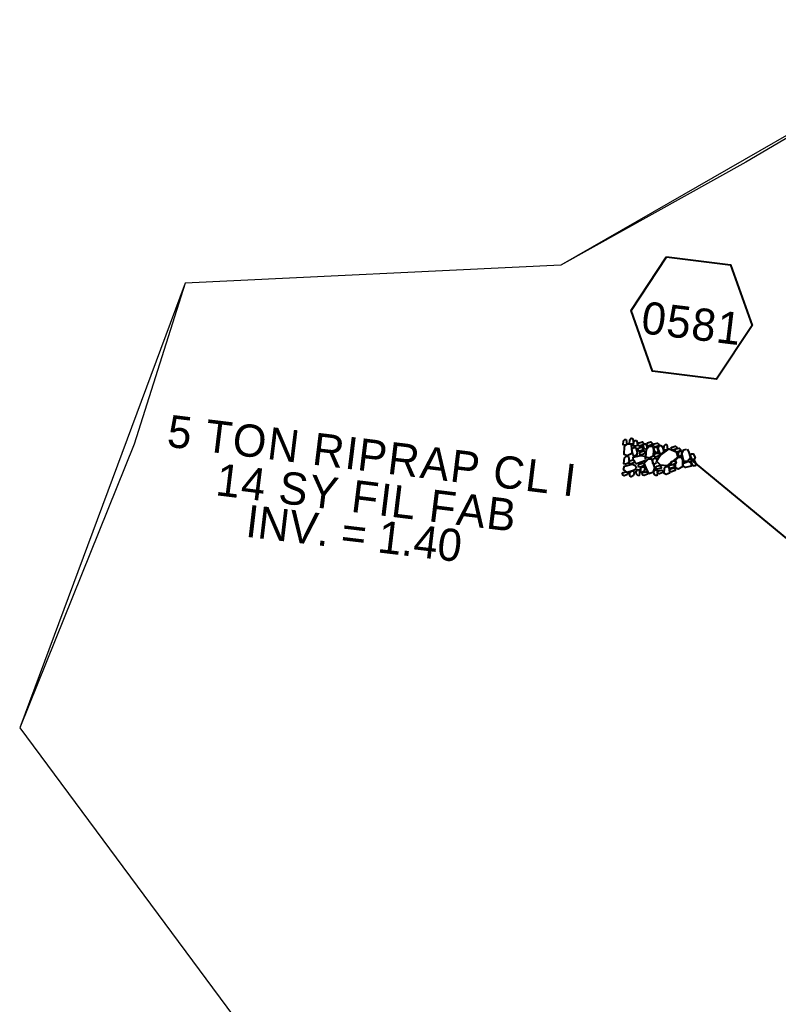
# Model space of a CAD drawing. Extents: x 1160061 to 2574774, y 200346 to 1150371.
# Tile 43 of 123: x 2482969 to 2483087, y 366235 to 366388. Entities that reach past the tile are written whole.
import ezdxf

# ---------------------------------------------------------------- set-up
doc = ezdxf.new("R2010")
doc.units = 0
doc.header["$MEASUREMENT"] = 0
doc.layers.add('Prop Plan Preparation Watershed Pre Construction', color=131, linetype='Continuous', lineweight=30)
doc.layers.add('Scratch_Level_5', color=6, linetype='Continuous', lineweight=0, plot=False)
doc.styles.add('Style-GEOMETRICFUTURA_211_M_L', font='GEOMETRICFUTURA_211_M_L.shx')

# ---------------------------------------------------------------- blocks, each defined once
blk = doc.blocks.new('PROP EROSION RIP RAP PAD AT OUTLET_7')
at = {"layer": 'Scratch_Level_5', "lineweight": 40, "flags": 128}
for points in [[(-0.002, -0.300249), (-0.2145, -0.375249), (-0.701999, -0.612749), (-0.901998, -0.325249), (-0.901998, -0.13775), (-0.301999, 0.14975), (-0.002, -0.00025), (-0.002, -0.300249)], [(1.010498, -0.15025), (0.785498, -0.23775), (0.260499, -0.475249), (0.1105, -0.17525), (0.098, 0.01225), (0.660499, 0.262249), (0.997998, 0.14975), (1.010498, -0.15025)], [(-1.626997, -1.062748), (-1.226998, -0.875248), (-0.251999, -0.550249), (0.285499, -1.025248), (0.248, -1.562747), (-0.939498, -1.875246), (-1.514497, -1.587747), (-1.626997, -1.187748)], [(0.697999, -1.762746), (0.510499, -1.462747), (0.272999, -0.875248), (0.610499, -0.450249), (1.010498, -0.437749), (1.222998, -1.337747), (1.035498, -1.637747), (0.697999, -1.762746)], [(-1.739497, -3.625243), (-1.939496, -3.400243), (-2.064496, -2.912744), (-1.876996, -2.687745), (-1.651997, -2.687745), (-1.451997, -3.312743), (-1.551997, -3.512743), (-1.739497, -3.625243)], [(-1.426997, -2.975244), (-1.651997, -2.800244), (-1.776996, -2.312745), (-1.551997, -2.087746), (-1.364497, -2.087746), (-1.139498, -2.675245), (-1.239498, -2.900244), (-1.426997, -2.975244)], [(0.0855, -5.750238), (-0.626999, -5.275239), (-1.676997, -3.887742), (-1.176998, -2.787744), (-0.389499, -2.537745), (0.960498, -4.225242), (0.860498, -5.20024), (0.198, -5.875238)], [(-1.276997, -1.962746), (-1.051998, -1.950246), (-0.601999, -1.937746), (-0.476999, -2.237746), (-0.476999, -2.425245), (-1.076998, -2.437745), (-1.376997, -2.225246), (-1.276997, -1.962746)], [(-0.376999, -1.937746), (0.1105, -1.812746), (1.122998, -1.787746), (1.485497, -2.462745), (1.297997, -2.875244), (0.0605, -2.825244), (-0.351999, -2.412745), (-0.376999, -1.937746)], [(0.547999, -3.700243), (0.322999, -3.525243), (0.2105, -3.037744), (0.410499, -2.800244), (0.597999, -2.837744), (0.810498, -3.400243), (0.735499, -3.587743), (0.547999, -3.700243)], [(1.085498, -3.950242), (0.860498, -3.725243), (0.785498, -3.250243), (0.960498, -3.012744), (1.185498, -3.012744), (1.385497, -3.650243), (1.272997, -3.837742), (1.085498, -3.950242)], [(1.660497, -3.812742), (1.422997, -3.637743), (1.310497, -3.150244), (1.522997, -2.912744), (1.710497, -2.950244), (1.910496, -3.512743), (1.847996, -3.700243), (1.660497, -3.812742)], [(-2.326995, -4.250241), (-2.026996, -4.162742), (-1.539497, -4.112742), (-1.426997, -4.450241), (-1.489497, -4.712741), (-2.126996, -4.650241), (-2.351995, -4.437741), (-2.326995, -4.250241)], [(1.110498, -3.975242), (1.510497, -3.850242), (2.110496, -3.837742), (2.347995, -4.350241), (2.197996, -4.662741), (1.335497, -4.587741), (1.110498, -4.262741), (1.110498, -3.975242)], [(-2.201996, -6.375237), (-2.426995, -6.200238), (-2.551995, -5.712739), (-2.326995, -5.487739), (-2.139496, -5.487739), (-1.901996, -6.075238), (-2.014496, -6.300237), (-2.201996, -6.375237)], [(-2.201996, -5.11274), (-1.914496, -4.88774), (-1.239498, -4.675241), (-0.901998, -4.97524), (-0.901998, -5.275239), (-1.714497, -5.600239), (-2.101996, -5.412739), (-2.201996, -5.11274)], [(-1.051998, -5.962738), (-1.264497, -6.075238), (-1.751996, -6.287737), (-1.951996, -5.962738), (-1.951996, -5.800238), (-1.351997, -5.562739), (-1.164498, -5.662739), (-1.051998, -5.962738)], [(-0.689499, -6.212738), (-0.914498, -6.050238), (-1.001998, -5.550239), (-0.826998, -5.325239), (-0.601999, -5.325239), (-0.389499, -5.912738), (-0.501999, -6.137738), (-0.689499, -6.212738)], [(-0.1895, -5.887738), (0.1105, -5.762738), (0.522999, -5.862738), (0.722999, -6.200238), (0.610499, -6.387737), (0.0105, -6.400237), (-0.1895, -6.075238), (-0.1895, -5.887738)], [(1.222998, -5.987738), (1.022998, -5.800238), (0.935498, -5.325239), (1.122998, -5.08774), (1.347997, -5.08774), (1.522997, -5.687739), (1.410497, -5.875238), (1.222998, -5.987738)], [(2.497995, -5.962738), (2.310495, -6.150238), (1.897996, -6.275237), (1.597997, -6.087738), (1.585497, -5.762738), (2.185496, -5.675239), (2.485495, -5.775238), (2.497995, -5.962738)], [(1.985496, -5.687739), (1.760496, -5.500239), (1.647997, -5.01274), (1.847996, -4.78774), (2.035496, -4.82524), (2.247996, -5.375239), (2.172996, -5.562739), (1.985496, -5.687739)], [(-2.389495, -7.400235), (-2.614495, -7.225236), (-2.739495, -6.737737), (-2.514495, -6.512737), (-2.326995, -6.512737), (-2.089496, -7.100236), (-2.201996, -7.325235), (-2.389495, -7.400235)], [(-1.501997, -7.700235), (-1.714497, -7.775234), (-2.201996, -7.887734), (-2.426995, -7.675235), (-2.439495, -7.525235), (-1.951996, -7.287735), (-1.651997, -7.400235), (-1.539497, -7.587735)], [(-2.039496, -6.400237), (-1.514497, -6.287737), (-0.501999, -6.362737), (-0.1895, -6.962736), (-0.351999, -7.487735), (-1.551997, -7.412735), (-2.089496, -6.925236), (-2.039496, -6.400237)], [(-0.976998, -8.475233), (-1.214498, -8.262733), (-1.326997, -7.775234), (-1.101998, -7.550235), (-0.914498, -7.575235), (-0.714499, -8.137734), (-0.789498, -8.362733), (-0.976998, -8.475233)], [(0.1355, -7.525235), (0.322999, -7.925234), (0.647999, -8.937732), (0.173, -9.425231), (-0.351999, -9.437731), (-0.639499, -8.250233), (-0.501999, -7.637735), (0.023, -7.562735)], [(2.097996, -7.025236), (1.635497, -7.300235), (0.547999, -7.775234), (-0.102, -7.075236), (-0.1145, -6.587737), (1.297997, -6.137738), (2.010496, -6.412737), (2.222996, -7.012736)], [(2.247996, -8.087734), (2.010496, -7.912734), (1.897996, -7.425235), (2.097996, -7.187736), (2.285495, -7.225236), (2.497995, -7.775234), (2.435495, -7.962734), (2.247996, -8.087734)], [(-2.951994, -8.950232), (-2.651995, -8.850232), (-2.164496, -8.800232), (-2.051996, -9.137732), (-2.114496, -9.400231), (-2.751994, -9.337731), (-2.976994, -9.125232), (-2.951994, -8.950232)], [(-2.389495, -8.775232), (-2.589495, -8.512733), (-2.739495, -8.025234), (-2.514495, -7.837734), (-2.339495, -7.837734), (-2.089496, -8.437733), (-2.201996, -8.662733), (-2.389495, -8.775232)], [(-1.676997, -8.800232), (-1.751996, -8.612733), (-1.964496, -8.125234), (-1.664497, -7.887734), (-1.476997, -7.887734), (-1.239498, -8.525233), (-1.451997, -8.687733), (-1.676997, -8.800232)], [(-0.501999, -9.337731), (-0.839498, -9.525231), (-1.551997, -9.662731), (-1.851996, -9.362731), (-1.851996, -9.062732), (-1.039498, -8.825232), (-0.664499, -8.925232), (-0.501999, -9.337731)], [(0.910498, -8.687733), (0.722999, -8.525233), (0.547999, -7.987734), (0.772998, -7.762734), (0.960498, -7.800234), (1.197998, -8.387733), (1.135498, -8.575233), (0.910498, -8.687733)], [(1.397997, -9.025232), (1.710497, -9.425231), (2.035496, -10.400229), (1.560497, -10.937728), (1.035498, -10.825228), (0.697999, -9.637731), (0.885498, -9.187732), (1.397997, -8.950232)], [(1.122998, -7.775234), (1.422997, -7.650235), (1.835496, -7.750234), (2.035496, -8.087734), (1.922996, -8.275233), (1.322997, -8.287733), (1.122998, -7.962734), (1.122998, -7.775234)], [(2.560495, -8.700233), (2.297995, -8.925232), (1.860496, -9.012732), (1.585497, -8.837732), (1.572997, -8.537733), (2.172996, -8.450233), (2.472995, -8.512733), (2.560495, -8.700233)], [(-3.264493, -9.562731), (-2.964494, -9.475231), (-2.476995, -9.425231), (-2.364495, -9.76273), (-2.426995, -10.02523), (-3.064494, -9.96273), (-3.289493, -9.75023), (-3.264493, -9.562731)], [(-3.101994, -10.562729), (-2.801994, -10.475229), (-2.314495, -10.425229), (-2.201996, -10.762728), (-2.264495, -11.025228), (-2.901994, -10.962728), (-3.126994, -10.750228), (-3.101994, -10.562729)], [(-2.439495, -9.82523), (-1.926996, -9.737731), (-0.951998, -9.687731), (-0.589499, -10.387729), (-0.801998, -10.875228), (-2.001996, -10.825228), (-2.426995, -10.350229), (-2.439495, -9.82523)], [(-0.476999, -10.18773), (-0.1145, -10.11273), (0.522999, -10.10023), (0.735499, -10.625229), (0.660499, -10.912728), (-0.276999, -10.825228), (-0.514499, -10.525229), (-0.476999, -10.18773)], [(0.410499, -10.16273), (0.1855, -9.97523), (0.048, -9.487731), (0.272999, -9.262731), (0.460499, -9.262731), (0.697999, -9.86273), (0.597999, -10.08773), (0.410499, -10.16273)], [(1.772996, -9.437731), (2.072996, -9.325231), (2.485495, -9.425231), (2.672995, -9.76273), (2.560495, -9.95023), (1.960496, -9.96273), (1.772996, -9.625231), (1.772996, -9.437731)], [(2.260495, -11.175228), (2.022996, -11.000228), (1.910496, -10.512729), (2.122996, -10.275229), (2.310495, -10.312729), (2.522995, -10.862728), (2.447995, -11.050228), (2.260495, -11.175228)]]:
    blk.add_lwpolyline(points, dxfattribs=at)
blk = doc.blocks.new('PROP DRAINAGE STRUCTURE BOX NUMBER SYMBOL_48')
at = {"layer": 'Scratch_Level_5', "lineweight": 40, "flags": 128}
blk.add_lwpolyline([(-5.000009, 8.944294), (5.000009, 8.944294), (9.47214, 0), (5.000009, -8.944294), (-5.000009, -8.944294), (-9.47214, 0), (-5.000009, 8.944294)], dxfattribs=at)
at = {"layer": 'Scratch_Level_5', "lineweight": 40, "insert": (0.180312, -0.827124), "char_height": 4.99999, "attachment_point": 5, "line_spacing_factor": 0.6, "style": 'Style-GEOMETRICFUTURA_211_M_L'}
blk.add_mtext('\\T1.051;0581', dxfattribs=at)

msp = doc.modelspace()

# ---------------------------------------------------------------- linework, layer by layer
at = {"layer": 'Prop Plan Preparation Watershed Pre Construction', "color": 200, "flags": 128}
for points in [[(2483119.45, 366388.09), (2483081.83, 366365.96), (2483053.12, 366349.99), (2482994.75, 366347.18), (2482986.85, 366322.16), (2482986.85, 366322.16), (2482969.05, 366278.11), (2483034.39, 366190), (2483052.98, 366196.18), (2483078.63, 366209.19), (2483079.34, 366208.08), (2483084.66, 366210.01), (2483094.96, 366213.04)], [(2483119.45, 366388.09), (2483053.12, 366349.99), (2482994.75, 366347.18), (2482969.05, 366278.11), (2483034.39, 366190), (2483052.76, 366197.03), (2483073.46, 366208.46), (2483090.37, 366210.71)]]:
    msp.add_lwpolyline(points, dxfattribs=at)
at = {"layer": 'Scratch_Level_5', "lineweight": 40}
msp.add_line((2483278.47, 366150.27), (2483073.12, 366319.95), dxfattribs=at)

# ---------------------------------------------------------------- block references
for name, p, rotation in [('PROP DRAINAGE STRUCTURE BOX NUMBER SYMBOL_48', (2483073.41, 366341.76), 353.002296), ('PROP EROSION RIP RAP PAD AT OUTLET_7', (2483073.8, 366319.79), 270)]:
    msp.add_blockref(name, p, dxfattribs=dict(at, rotation=rotation))

# ---------------------------------------------------------------- texts
at = {"layer": 'Scratch_Level_5', "lineweight": 40, "char_height": 5, "style": 'Style-GEOMETRICFUTURA_211_M_L'}
for s, insert, attachment_point, rotation, line_spacing_factor in [('\\T1.055;5 TON RIPRAP CL I\\P14 SY FIL FAB', (2483023.39, 366317.1), 5, 353.0023, 0.786545), ('INV. = 1.40', (2483004.59, 366312.78), 1, 353.2393, 0.6)]:
    msp.add_mtext(s, dxfattribs=dict(at, insert=insert, attachment_point=attachment_point, rotation=rotation, line_spacing_factor=line_spacing_factor))

doc.saveas('drawing.dxf')
